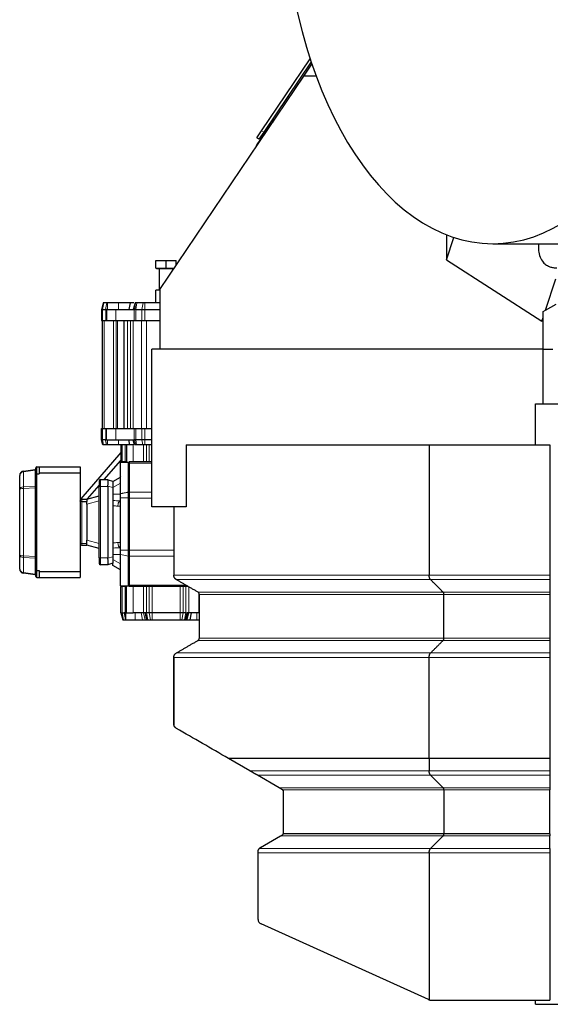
# Model space of a CAD drawing. Header units: inches. Extents: x 0 to 23760, y -13 to 16800.
# Tile 178 of 223: x 15027 to 15651, y 13390 to 14547. Entities that reach past the tile are written whole.
import ezdxf

# ---------------------------------------------------------------- set-up
doc = ezdxf.new("R2010")
doc.units = ezdxf.units.IN
doc.layers.add('254', color=7, linetype='Continuous', true_color=0xffffff)

msp = doc.modelspace()

# ---------------------------------------------------------------- linework, layer by layer
at = {"layer": '254', "color": 2, "linetype": 'Continuous', "lineweight": 25}
for p, q in [((15311.312, 14416.831), (15368.375, 14501.431)), ((15369.564, 14497.828), (15313.799, 14415.153)), ((15361.014, 14481.018), (15370.495, 14495.073)), ((15191.72, 14230.029), (15361.014, 14481.018)), ((15375.484, 14481.018), (15361.014, 14481.018)), ((15305.72, 14408.541), (15311.312, 14416.831)), ((15317.022, 14417.249), (15305.746, 14400.531)), ((15322.614, 14425.54), (15317.022, 14417.249)), ((15322.614, 14425.54), (15323.287, 14425.086)), ((15308.207, 14406.863), (15305.72, 14408.541)), ((15313.799, 14415.153), (15308.207, 14406.863)), ((15310.28, 14409.936), (15311.524, 14409.097)), ((15528.756, 14294.509), (15528.756, 14265.194)), ((15528.756, 14265.194), (15537.431, 14291.392)), ((15582.93, 14284.018), (15823.76, 14284.018)), ((15187.129, 14264.318), (15199.129, 14264.318)), ((15187.129, 14255.118), (15187.129, 14264.318)), ((15187.129, 14255.118), (15199.129, 14255.118)), ((15187.879, 14255.118), (15187.879, 14254.318)), ((15208.102, 14254.318), (15187.879, 14254.318)), ((15191.129, 14254.318), (15191.129, 14229.318)), ((15199.129, 14264.318), (15211.129, 14264.318)), ((15199.129, 14255.118), (15199.129, 14264.318)), ((15199.129, 14255.118), (15208.642, 14255.118)), ((15207.129, 14252.874), (15207.129, 14254.318)), ((15211.129, 14258.804), (15211.129, 14264.318)), ((15528.756, 14265.194), (15640.771, 14192.962)), ((15645.018, 14205.788), (15657.22, 14242.636)), ((15191.72, 14229.318), (15187.129, 14229.318)), ((15187.129, 14214.518), (15187.129, 14229.318)), ((15191.72, 14230.029), (15191.72, 14160.018)), ((15125.219, 14214.518), (15123.129, 14206.718)), ((15125.92, 14214.518), (15125.219, 14214.518)), ((15129.496, 14214.518), (15125.92, 14214.518)), ((15143.152, 14214.518), (15130.11, 14214.518)), ((15156.993, 14214.518), (15155.515, 14206.718)), ((15162.629, 14214.518), (15160.539, 14206.718)), ((15164.877, 14214.518), (15163.169, 14214.518)), ((15172.099, 14214.518), (15164.877, 14214.518)), ((15174.039, 14214.518), (15172.099, 14214.518)), ((15191.721, 14214.518), (15174.039, 14214.518)), ((15645.018, 14205.788), (15657.393, 14212.933)), ((15123.129, 14206.718), (15124.333, 14206.718)), ((15123.129, 14206.718), (15123.129, 14193.518)), ((15124.333, 14206.718), (15127.91, 14206.718)), ((15127.91, 14206.718), (15128.407, 14206.718)), ((15129.129, 14206.718), (15128.407, 14206.718)), ((15129.129, 14206.718), (15140.129, 14206.718)), ((15129.129, 14206.718), (15129.129, 14193.518)), ((15140.129, 14206.718), (15161.483, 14206.718)), ((15161.483, 14206.718), (15162.477, 14206.718)), ((15163.483, 14206.718), (15162.477, 14206.718)), ((15163.483, 14206.718), (15170.705, 14206.718)), ((15170.705, 14206.718), (15174.039, 14206.718)), ((15174.039, 14206.718), (15191.721, 14206.718)), ((15640.771, 14192.962), (15642.22, 14197.339)), ((15642.22, 14204.173), (15645.018, 14205.788)), ((15642.22, 14197.339), (15642.22, 14204.173)), ((15642.22, 14194.402), (15642.22, 14197.339)), ((15123.129, 14193.518), (15124.333, 14193.518)), ((15124.129, 14193.518), (15124.129, 14066.518)), ((15124.333, 14193.518), (15128.407, 14193.518)), ((15128.407, 14193.518), (15129.129, 14193.518)), ((15129.129, 14193.518), (15140.129, 14193.518)), ((15140.129, 14193.518), (15161.483, 14193.518)), ((15149.629, 14193.518), (15149.629, 14066.518)), ((15161.483, 14193.518), (15163.483, 14193.518)), ((15163.483, 14193.518), (15170.705, 14193.518)), ((15170.705, 14193.518), (15174.039, 14193.518)), ((15174.039, 14193.518), (15191.721, 14193.518)), ((15640.771, 14192.962), (15642.22, 14194.402)), ((15642.22, 14160.018), (15642.22, 14194.402)), ((15642.22, 14160.018), (15182.22, 14160.018)), ((15182.22, 13974.518), (15182.22, 14160.018)), ((15642.22, 14095.527), (15642.22, 14160.018)), ((15653.634, 14159.518), (15642.22, 14159.518)), ((15633.22, 14095.527), (16209.211, 14095.527)), ((15633.22, 14047.508), (15633.22, 14095.527)), ((15123.129, 14066.518), (15124.333, 14066.518)), ((15123.129, 14053.318), (15123.129, 14066.518)), ((15124.333, 14066.518), (15128.407, 14066.518)), ((15128.407, 14066.518), (15129.129, 14066.518)), ((15129.129, 14066.518), (15140.129, 14066.518)), ((15129.129, 14053.318), (15129.129, 14066.518)), ((15140.129, 14066.518), (15161.483, 14066.518)), ((15161.483, 14066.518), (15163.483, 14066.518)), ((15163.483, 14066.518), (15170.705, 14066.518)), ((15170.705, 14066.518), (15174.039, 14066.518)), ((15174.039, 14066.518), (15182.22, 14066.518)), ((15124.333, 14053.318), (15123.129, 14053.318)), ((15124.683, 14047.518), (15123.129, 14053.318)), ((15127.91, 14053.318), (15124.333, 14053.318)), ((15125.513, 14047.518), (15124.683, 14047.518)), ((15129.09, 14047.518), (15125.513, 14047.518)), ((15127.91, 14053.318), (15128.407, 14053.318)), ((15129.129, 14053.318), (15128.407, 14053.318)), ((15129.129, 14053.318), (15140.129, 14053.318)), ((15143.152, 14047.518), (15130.111, 14047.518)), ((15140.129, 14053.318), (15161.483, 14053.318)), ((15146.129, 14047.518), (15146.129, 14027.518)), ((15152.629, 14047.518), (15152.629, 14027.518)), ((15158.906, 14047.518), (15152.928, 14047.518)), ((15156.614, 14047.518), (15155.515, 14053.318)), ((15162.093, 14047.518), (15160.539, 14053.318)), ((15161.483, 14053.318), (15162.477, 14053.318)), ((15163.483, 14053.318), (15162.477, 14053.318)), ((15164.52, 14047.518), (15162.992, 14047.518)), ((15170.705, 14053.318), (15163.483, 14053.318)), ((15171.742, 14047.518), (15164.52, 14047.518)), ((15174.039, 14053.318), (15170.705, 14053.318)), ((15174.039, 14047.518), (15171.742, 14047.518)), ((15182.22, 14053.318), (15174.039, 14053.318)), ((15182.22, 14047.518), (15174.039, 14047.518)), ((15222.757, 14047.518), (15222.757, 13974.518)), ((15222.757, 14047.518), (15508.276, 14047.518)), ((15508.276, 14047.518), (15508.276, 13894.114)), ((15508.276, 14047.518), (15650.22, 14047.518)), ((15650.22, 14047.518), (15650.22, 13894.114)), ((15146.131, 14038.378), (15098.91, 13983.947)), ((15126.435, 14006.519), (15146.13, 14029.221)), ((15145.629, 13990.047), (15145.629, 14027.018)), ((15145.629, 14027.018), (15155.129, 14027.018)), ((15146.129, 14027.518), (15147.594, 14027.518)), ((15151.165, 14027.518), (15147.594, 14027.518)), ((15152.629, 14027.518), (15151.165, 14027.518)), ((15152.629, 14027.518), (15152.629, 14027.018)), ((15155.129, 13991.847), (15155.129, 14027.018)), ((15155.629, 14027.518), (15155.629, 14026.053)), ((15182.221, 14027.518), (15155.629, 14027.518)), ((15155.629, 14026.053), (15155.629, 13991.947)), ((15027.129, 13995.208), (15027.129, 14011.592)), ((15031.433, 14016.544), (15045.268, 14018.488)), ((15046.129, 14013.103), (15046.129, 14020.518)), ((15046.129, 13899.932), (15046.129, 14013.103)), ((15047.129, 14021.518), (15050.129, 14021.518)), ((15047.129, 14013.518), (15050.129, 14013.518)), ((15050.129, 14021.518), (15050.129, 14014.418)), ((15050.129, 14021.518), (15098.129, 14021.518)), ((15050.129, 14014.418), (15098.129, 14014.418)), ((15050.129, 14014.418), (15050.129, 14013.518)), ((15098.129, 14021.518), (15098.129, 14014.418)), ((15098.129, 14014.418), (15098.129, 13898.618)), ((15106.719, 13983.792), (15120.63, 13999.827)), ((15120.629, 14005.018), (15120.629, 13998.518)), ((15122.129, 14006.518), (15130.629, 14006.518)), ((15130.629, 14006.518), (15130.649, 14006.512)), ((15130.649, 14006.512), (15136.629, 14004.797)), ((15136.629, 14004.321), (15145.629, 14009.518)), ((15136.629, 14004.797), (15136.629, 13997.107)), ((15145.629, 14009.8), (15145.138, 14009.234)), ((15027.129, 13917.827), (15027.129, 13995.208)), ((15120.629, 13914.518), (15120.629, 13998.518)), ((15130.629, 13998.518), (15130.629, 13914.518)), ((15136.629, 13997.107), (15136.629, 13915.928)), ((15155.629, 13991.947), (15155.629, 13984.875)), ((15100.129, 13983.518), (15106.129, 13983.518)), ((15100.129, 13980.787), (15106.129, 13980.787)), ((15106.129, 13983.632), (15120.629, 13987.518)), ((15106.129, 13983.518), (15106.129, 13983.632)), ((15106.129, 13983.518), (15106.129, 13980.787)), ((15106.129, 13979.015), (15106.129, 13980.787)), ((15106.129, 13977.837), (15106.129, 13979.015)), ((15106.129, 13977.837), (15106.129, 13935.198)), ((15145.504, 13981.518), (15145.629, 13981.518)), ((15145.629, 13923.519), (15145.629, 13985.016)), ((15155.129, 13923.519), (15155.129, 13985.017)), ((15155.629, 13984.875), (15155.629, 13923.66)), ((15222.757, 13974.518), (15182.22, 13974.518)), ((15208.22, 13974.518), (15208.22, 13894.114)), ((15106.129, 13934.02), (15106.129, 13935.198)), ((15106.129, 13931.518), (15106.129, 13934.02)), ((15106.129, 13929.518), (15106.129, 13931.518)), ((15100.129, 13929.518), (15106.129, 13929.518)), ((15106.129, 13929.403), (15106.129, 13929.518)), ((15120.629, 13925.518), (15106.129, 13929.403)), ((15145.629, 13926.518), (15145.505, 13926.518)), ((15145.629, 13881.518), (15145.629, 13918.488)), ((15155.629, 13923.66), (15155.629, 13916.589)), ((15027.129, 13901.443), (15027.129, 13917.827)), ((15120.629, 13914.518), (15120.629, 13908.018)), ((15136.629, 13908.238), (15130.649, 13906.523)), ((15136.629, 13915.928), (15136.629, 13908.238)), ((15136.629, 13905.714), (15136.629, 13908.238)), ((15155.129, 13881.518), (15155.129, 13916.688)), ((15155.629, 13916.589), (15155.629, 13882.482)), ((15045.268, 13894.547), (15031.433, 13896.492)), ((15046.129, 13892.518), (15046.129, 13899.932)), ((15047.129, 13899.518), (15050.129, 13899.518)), ((15050.129, 13899.518), (15050.129, 13898.618)), ((15050.129, 13898.618), (15050.129, 13891.518)), ((15050.129, 13898.618), (15098.129, 13898.618)), ((15098.129, 13898.618), (15098.129, 13891.518)), ((15130.629, 13906.518), (15122.129, 13906.518)), ((15130.649, 13906.523), (15130.629, 13906.518)), ((15145.629, 13900.518), (15136.629, 13905.714)), ((15047.129, 13891.518), (15050.129, 13891.518)), ((15050.129, 13891.518), (15098.129, 13891.518)), ((15650.22, 13894.114), (15650.22, 13888.918)), ((15145.629, 13881.518), (15155.129, 13881.518)), ((15146.129, 13881.018), (15147.594, 13881.018)), ((15146.129, 13849.768), (15146.129, 13881.018)), ((15151.165, 13881.018), (15147.594, 13881.018)), ((15152.629, 13881.018), (15151.165, 13881.018)), ((15152.629, 13881.518), (15152.629, 13881.018)), ((15152.629, 13849.768), (15152.629, 13881.018)), ((15155.629, 13881.018), (15155.629, 13882.482)), ((15224.903, 13881.018), (15155.629, 13881.018)), ((15650.22, 13874.196), (15650.22, 13871.598)), ((15238.22, 13820.062), (15238.22, 13871.598)), ((15525.597, 13820.062), (15525.597, 13871.598)), ((15650.22, 13871.598), (15650.22, 13820.062)), ((15146.129, 13849.768), (15147.594, 13849.768)), ((15146.129, 13849.768), (15148.273, 13841.768)), ((15147.594, 13849.768), (15150.062, 13849.768)), ((15151.165, 13849.768), (15150.062, 13849.768)), ((15152.629, 13849.768), (15151.165, 13849.768)), ((15152.629, 13849.768), (15160.629, 13849.768)), ((15172.558, 13849.768), (15160.629, 13849.768)), ((15174.471, 13849.768), (15172.558, 13849.768)), ((15176.094, 13849.768), (15174.471, 13849.768)), ((15179.165, 13849.768), (15176.094, 13849.768)), ((15182.7, 13849.768), (15179.165, 13849.768)), ((15215.558, 13849.768), (15182.7, 13849.768)), ((15219.094, 13849.768), (15215.558, 13849.768)), ((15222.165, 13849.768), (15219.094, 13849.768)), ((15222.165, 13849.768), (15223.787, 13849.768)), ((15225.7, 13849.768), (15223.787, 13849.768)), ((15237.629, 13849.768), (15225.7, 13849.768)), ((15228.504, 13849.768), (15226.987, 13841.768)), ((15238.22, 13849.768), (15237.629, 13849.768)), ((15148.273, 13841.768), (15149.109, 13841.768)), ((15149.109, 13841.768), (15151.485, 13841.768)), ((15151.911, 13841.768), (15162.872, 13841.768)), ((15176.258, 13841.768), (15176.34, 13841.768)), ((15176.34, 13841.768), (15177.609, 13841.768)), ((15177.609, 13841.768), (15180.68, 13841.768)), ((15180.68, 13841.768), (15182.7, 13841.768)), ((15182.7, 13841.768), (15215.558, 13841.768)), ((15215.558, 13841.768), (15217.578, 13841.768)), ((15217.578, 13841.768), (15220.649, 13841.768)), ((15220.649, 13841.768), (15221.879, 13841.768)), ((15221.879, 13841.768), (15221.953, 13841.768)), ((15235.37, 13841.768), (15238.22, 13841.768)), ((15650.22, 13802.741), (15650.22, 13797.545)), ((15297.489, 13664.109), (15272.451, 13678.604)), ((15508.276, 13678.604), (15508.276, 13664.109)), ((15650.22, 13682.083), (15650.22, 13678.604)), ((15650.22, 13678.604), (15650.22, 13664.109)), ((15650.22, 13664.109), (15650.22, 13658.918)), ((15331.888, 13644.196), (15306.457, 13658.918)), ((15524.731, 13644.196), (15510.008, 13658.918)), ((15650.22, 13658.918), (15650.22, 13644.196)), ((15525.597, 13641.598), (15525.597, 13590.062)), ((15650.22, 13644.196), (15650.22, 13641.598)), ((15650.22, 13590.062), (15650.22, 13641.598)), ((15337.22, 13591.303), (15337.22, 13639.379)), ((15310.22, 13573.982), (15333.57, 13587.464)), ((15525.597, 13590.062), (15336.951, 13590.062)), ((15524.731, 13587.464), (15510.008, 13572.741)), ((15650.22, 13590.062), (15525.597, 13590.062)), ((15650.22, 13590.062), (15650.22, 13587.464)), ((15650.22, 13572.741), (15650.22, 13587.464)), ((15650.22, 13572.741), (15650.22, 13567.545)), ((15307.22, 13489.454), (15307.22, 13567.545)), ((15508.276, 13567.545), (15508.276, 13394.733)), ((15650.22, 13567.545), (15650.22, 13394.518)), ((15507.394, 13395.051), (15310.747, 13483.987)), ((15509.867, 13394.518), (15650.22, 13394.518)), ((15633.22, 13389.527), (15633.22, 13394.524)), ((15633.22, 13389.527), (16325.959, 13389.527))]:
    msp.add_line(p, q, dxfattribs=at)
at = {"layer": '254', "color": 110, "linetype": 'Continuous', "lineweight": 13}
for p, q in [((15324.424, 14430.905), (15326.34, 14429.612)), ((15311.312, 14416.831), (15313.799, 14415.153)), ((15317.695, 14416.795), (15317.022, 14417.249)), ((15125.92, 14214.518), (15124.333, 14206.718)), ((15143.152, 14214.518), (15143.152, 14206.718)), ((15163.169, 14214.518), (15162.477, 14206.718)), ((15164.877, 14214.518), (15163.483, 14206.718)), ((15172.099, 14214.518), (15170.705, 14206.718)), ((15174.039, 14214.518), (15174.039, 14206.718)), ((15124.333, 14206.718), (15124.333, 14193.518)), ((15128.407, 14206.718), (15128.407, 14193.518)), ((15140.129, 14206.718), (15140.129, 14193.518)), ((15161.483, 14206.718), (15161.483, 14193.518)), ((15163.483, 14206.718), (15163.483, 14193.518)), ((15170.705, 14206.718), (15170.705, 14193.518)), ((15174.039, 14206.718), (15174.039, 14193.518)), ((15126.472, 14193.518), (15126.472, 14066.518)), ((15137.458, 14193.518), (15137.458, 14066.518)), ((15140.286, 14193.518), (15140.286, 14066.518)), ((15142.129, 14193.518), (15142.129, 14066.518)), ((15153.629, 14193.518), (15153.629, 14066.518)), ((15157.472, 14193.518), (15157.472, 14066.518)), ((15160.301, 14193.518), (15160.301, 14066.518)), ((15170.286, 14193.518), (15170.286, 14066.518)), ((15175.943, 14193.518), (15175.943, 14066.518)), ((15124.333, 14053.318), (15124.333, 14066.518)), ((15128.407, 14053.318), (15128.407, 14066.518)), ((15140.129, 14053.318), (15140.129, 14066.518)), ((15161.483, 14053.318), (15161.483, 14066.518)), ((15163.483, 14053.318), (15163.483, 14066.518)), ((15170.705, 14053.318), (15170.705, 14066.518)), ((15174.039, 14053.318), (15174.039, 14066.518)), ((15125.513, 14047.518), (15124.333, 14053.318)), ((15143.152, 14047.518), (15143.152, 14053.318)), ((15147.594, 14047.518), (15147.594, 14027.518)), ((15151.165, 14047.518), (15151.165, 14027.518)), ((15160.629, 14047.518), (15160.629, 14027.518)), ((15162.992, 14047.518), (15162.477, 14053.318)), ((15164.52, 14047.518), (15163.483, 14053.318)), ((15171.742, 14047.518), (15170.705, 14053.318)), ((15172.558, 14047.518), (15172.558, 14027.518)), ((15174.039, 14047.518), (15174.039, 14053.318)), ((15176.094, 14047.518), (15176.094, 14027.518)), ((15179.165, 14047.518), (15179.165, 14027.518)), ((15182.221, 14026.053), (15155.629, 14026.053)), ((15045.268, 14017.618), (15031.433, 14015.674)), ((15031.433, 14015.674), (15031.433, 13998.129)), ((15045.268, 13998.935), (15045.268, 14017.618)), ((15047.129, 14021.518), (15047.129, 14013.518)), ((15047.129, 14013.518), (15047.129, 13899.518)), ((15122.129, 14006.518), (15122.129, 13998.518)), ((15145.629, 14002.589), (15136.629, 13997.393)), ((15031.433, 13998.129), (15045.268, 13998.935)), ((15045.268, 13996.834), (15031.433, 13996.029)), ((15031.433, 13996.029), (15031.433, 13917.007)), ((15045.268, 13916.201), (15045.268, 13996.834)), ((15120.629, 13998.518), (15122.129, 13998.518)), ((15122.129, 13998.518), (15122.129, 13914.518)), ((15130.629, 13998.518), (15122.129, 13998.518)), ((15136.629, 13997.107), (15130.649, 13998.822)), ((15136.629, 13989.518), (15145.629, 13989.518)), ((15182.221, 13991.947), (15155.629, 13991.947)), ((15100.129, 13983.518), (15100.129, 13980.787)), ((15100.129, 13980.787), (15100.129, 13931.518)), ((15120.629, 13981.722), (15106.129, 13977.837)), ((15145.629, 13985.016), (15155.129, 13985.017)), ((15182.221, 13984.875), (15155.629, 13984.875)), ((15145.629, 13975.518), (15142.504, 13975.518)), ((15100.129, 13931.518), (15098.129, 13931.518)), ((15100.129, 13931.518), (15106.129, 13931.518)), ((15100.129, 13929.518), (15100.129, 13931.518)), ((15106.129, 13935.198), (15120.629, 13931.313)), ((15142.505, 13932.518), (15145.629, 13932.518)), ((15145.629, 13918.518), (15136.629, 13918.518)), ((15145.629, 13918.488), (15155.129, 13916.688)), ((15208.22, 13923.66), (15155.629, 13923.66)), ((15031.433, 13917.007), (15045.268, 13916.201)), ((15031.433, 13914.906), (15031.433, 13897.362)), ((15045.268, 13914.101), (15031.433, 13914.906)), ((15045.268, 13895.417), (15045.268, 13914.101)), ((15120.629, 13914.518), (15122.129, 13914.518)), ((15122.129, 13914.518), (15130.629, 13914.518)), ((15122.129, 13906.518), (15122.129, 13914.518)), ((15130.649, 13914.213), (15136.629, 13915.928)), ((15136.629, 13912.642), (15145.629, 13907.446)), ((15208.22, 13916.589), (15155.629, 13916.589)), ((15031.433, 13897.362), (15045.268, 13895.417)), ((15047.129, 13899.518), (15047.129, 13891.518)), ((15510.008, 13888.918), (15211.22, 13888.918)), ((15650.22, 13888.918), (15510.008, 13888.918)), ((15147.594, 13849.768), (15147.594, 13881.018)), ((15151.165, 13849.768), (15151.165, 13881.018)), ((15222.367, 13882.482), (15155.629, 13882.482)), ((15160.629, 13849.768), (15160.629, 13881.018)), ((15172.558, 13849.768), (15172.558, 13881.018)), ((15176.094, 13849.768), (15176.094, 13881.018)), ((15179.165, 13849.768), (15179.165, 13881.018)), ((15182.7, 13849.768), (15182.7, 13881.018)), ((15215.558, 13849.768), (15215.558, 13881.018)), ((15219.094, 13849.768), (15219.094, 13881.018)), ((15222.165, 13849.768), (15222.165, 13881.018)), ((15225.7, 13849.768), (15225.7, 13880.558)), ((15524.731, 13874.196), (15236.72, 13874.196)), ((15237.629, 13849.768), (15237.629, 13873.343)), ((15650.22, 13874.196), (15524.731, 13874.196)), ((15525.597, 13871.598), (15238.22, 13871.598)), ((15650.22, 13871.598), (15525.597, 13871.598)), ((15147.594, 13849.768), (15149.109, 13841.768)), ((15150.803, 13849.768), (15151.623, 13841.768)), ((15151.912, 13849.768), (15151.911, 13841.768)), ((15162.873, 13849.768), (15162.872, 13841.768)), ((15169.742, 13849.768), (15171.257, 13841.768)), ((15172.535, 13849.768), (15174.678, 13841.768)), ((15172.537, 13849.768), (15174.68, 13841.768)), ((15176.094, 13849.768), (15177.609, 13841.768)), ((15179.165, 13849.768), (15180.68, 13841.768)), ((15182.7, 13849.768), (15182.7, 13841.768)), ((15215.558, 13849.768), (15215.558, 13841.768)), ((15219.094, 13849.768), (15217.578, 13841.768)), ((15222.165, 13849.768), (15220.649, 13841.768)), ((15235.371, 13849.768), (15235.37, 13841.768)), ((15524.73, 13817.464), (15236.719, 13817.464)), ((15525.597, 13820.062), (15238.22, 13820.062)), ((15650.22, 13817.464), (15524.73, 13817.464)), ((15650.22, 13820.062), (15525.597, 13820.062)), ((15510.008, 13802.741), (15211.22, 13802.741)), ((15650.22, 13802.741), (15510.008, 13802.741)), ((15508.276, 13797.545), (15208.22, 13797.545)), ((15650.22, 13797.545), (15508.276, 13797.545)), ((15508.276, 13664.109), (15297.489, 13664.109)), ((15650.22, 13664.109), (15508.276, 13664.109)), ((15510.008, 13658.918), (15306.457, 13658.918)), ((15650.22, 13658.918), (15510.008, 13658.918)), ((15524.731, 13644.196), (15331.888, 13644.196)), ((15525.597, 13641.598), (15336.239, 13641.598)), ((15650.22, 13644.196), (15524.731, 13644.196)), ((15650.22, 13641.598), (15525.597, 13641.598)), ((15524.731, 13587.464), (15333.57, 13587.464)), ((15650.22, 13587.464), (15524.731, 13587.464)), ((15510.008, 13572.741), (15308.708, 13572.741)), ((15650.22, 13572.741), (15510.008, 13572.741)), ((15307.22, 13567.545), (15508.276, 13567.545)), ((15508.276, 13567.545), (15650.22, 13567.545))]:
    msp.add_line(p, q, dxfattribs=at)
at = {"layer": '254', "color": 2, "linetype": 'Continuous', "lineweight": 25}
for centre, radius, start, end in [((15328.569, 14428.109), 5, 146, 203.480469), ((15310.72, 14397.176), 6, 146, 176.156938), ((15032.129, 14011.592), 5, 98, 180), ((15045.129, 14019.478), 1, 278, 0), ((15047.129, 14020.518), 1, 90, 180), ((15122.129, 14005.018), 1.5, 90, 180), ((15100.129, 13927.518), 2, 90, 180), ((15122.129, 13908.018), 1.5, 180, 270), ((15032.129, 13901.443), 5, 180, 262), ((15045.129, 13893.557), 1, 0, 82), ((15047.129, 13892.518), 1, 180, 270), ((15214.22, 13719.248), 6, 180, 193.038234), ((15334.22, 13639.379), 3, 47.686056, 59.932987), ((15334.22, 13639.379), 3, 0, 47.68667), ((15334.22, 13591.303), 3, 323.719687, 335.564062), ((15313.22, 13568.786), 6, 138.762188, 153.490313), ((15313.22, 13489.454), 6, 180, 245.664601), ((15509.867, 13400.518), 6, 254.626731, 270)]:
    msp.add_arc(centre, radius, start, end, dxfattribs=at)
for centre, major_axis, ratio, start_param, end_param in [((15582.93, 14714.518), (0, 430.5), 0.57357644, 0.09312407, 6.19006123), ((15047.129, 14013.103), (1, 0), 0.41421356, 1.57079633, 3.14159265), ((15129.505, 13998.518), (1.124, 7.999), 0.13529591, 4.76942591, 6.264173), ((15158.529, 13998.518), (-27.899, 0), 0.28674479, 6.24516078, 6.28318531), ((15158.529, 13914.518), (27.899, 0), 0.28674479, 3.14159265, 3.17961719), ((15129.505, 13914.518), (-1.124, 7.999), 0.13529591, 3.16060496, 4.65535205), ((15047.129, 13899.932), (1, 0), 0.41421356, 3.14159265, 4.71238898), ((15334.22, 13591.303), (-2.934, 0.625), 1, 2.92514631, 3.3516246), ((15313.22, 13568.786), (4.243, 4.243), 1, 1.30899694, 1.63645093), ((15509.867, 13400.518), (1.954, 5.673), 0.99999999, 3.04854557, 3.20496425)]:
    msp.add_ellipse(centre, major_axis=major_axis, ratio=ratio, start_param=start_param, end_param=end_param, dxfattribs=at)
at = {"layer": '254', "color": 110, "linetype": 'Continuous', "lineweight": 13}
for centre, major_axis, ratio, start_param, end_param in [((15032.129, 14011.592), (5, 0), 0.82426407, 1.71042267, 3.14159265), ((15031.851, 14013.573), (-0.418, 2.971), 0.05755184, 0, 0.77734267), ((15045.686, 14015.517), (0.418, -2.971), 0.05755184, 3.14159265, 3.91893532), ((15045.129, 14019.478), (0, 1.879), 0.53228873, 3.28121899, 4.71238898), ((15032.129, 13995.208), (5, 0), 0.58994949, 1.71042267, 3.14159265), ((15032.129, 13995.208), (5, 0), 0.16568542, 1.71042267, 3.14159265), ((15031.851, 13996.029), (-0.174, 2.995), 0.13894242, 0.78536545, 1.56270812), ((15045.686, 13996.834), (0.174, -2.995), 0.13894242, 3.92695811, 4.70430077), ((15045.129, 13998.475), (1, 0), 0.46446609, 0, 1.43116999), ((15045.129, 13998.475), (0, 1.657), 0.60355339, 3.28121899, 4.71238898), ((15145.505, 13989.518), (24.249, 0), 0.32991444, 4.33765455, 4.71235446), ((15142.505, 13989.518), (24.249, 0), 0.57735027, 4.46764547, 4.71235683), ((15142.505, 13918.518), (24.249, 0), 0.57735027, 1.57079633, 1.81553984), ((15145.505, 13932.518), (0, 6), 0.5, 1.57079633, 3.14159265), ((15145.505, 13918.518), (24.249, 0), 0.32991444, 1.57079633, 1.94553076), ((15032.129, 13917.827), (5, 0), 0.58994949, 3.14159265, 4.57276264), ((15032.129, 13917.827), (5, 0), 0.16568542, 3.14159265, 4.57276264), ((15031.851, 13917.007), (0.174, 2.995), 0.13894242, 1.57888453, 2.3562272), ((15045.686, 13916.201), (-0.174, -2.995), 0.13894242, 4.72047719, 5.49781985), ((15045.129, 13914.561), (0, 1.657), 0.60355339, 4.71238898, 6.14355897), ((15045.129, 13914.561), (1, 0), 0.46446609, 4.85201532, 6.28318531), ((15032.129, 13901.443), (5, 0), 0.82426407, 3.14159265, 4.57276264), ((15031.851, 13899.462), (0.418, 2.971), 0.05755184, 2.36424999, 3.14159265), ((15045.686, 13897.518), (-0.418, -2.971), 0.05755184, 5.50584264, 6.28318531), ((15045.129, 13893.557), (0, 1.879), 0.53228873, 4.71238898, 6.14355897)]:
    msp.add_ellipse(centre, major_axis=major_axis, ratio=ratio, start_param=start_param, end_param=end_param, dxfattribs=at)
at = {"layer": '254', "color": 2, "linetype": 'Continuous', "lineweight": 25}
for points, knots in [([(15636.941, 14283.927), (15636.766, 14281.808), (15636.637, 14277.018), (15637.625, 14269.767), (15640.626, 14263.579), (15644.465, 14259.93), (15647.512, 14258.024), (15650.541, 14256.701), (15654.583, 14255.679), (15657.071, 14255.463), (15658.331, 14255.542)], [0, 0, 0, 0, 0.11217787, 0.26135774, 0.42681008, 0.54721514, 0.60943143, 0.70227345, 0.83235337, 1, 1, 1, 1]), ([(15130.11, 14214.518), (15129.99, 14214.518), (15129.875, 14214.518), (15129.669, 14214.518), (15129.575, 14214.518), (15129.496, 14214.518)], [0, 0, 0, 0, 0.49907749, 0.49907749, 1, 1, 1, 1]), ([(15156.993, 14214.518), (15155.178, 14214.518), (15152.991, 14214.518), (15148.245, 14214.518), (15145.692, 14214.518), (15143.152, 14214.518)], [0, 0, 0, 0, 0.5, 0.5, 1, 1, 1, 1]), ([(15161.422, 14214.518), (15161.35, 14214.518), (15161.276, 14214.518), (15160.243, 14214.518), (15158.808, 14214.518), (15156.993, 14214.518)], [0, 0, 0, 0, 0.07533273, 0.07533273, 1, 1, 1, 1]), ([(15163.169, 14214.518), (15163.13, 14214.518), (15163.092, 14214.518), (15163.02, 14214.518), (15162.985, 14214.518), (15162.936, 14214.518), (15162.92, 14214.518), (15162.889, 14214.518), (15162.874, 14214.518), (15162.832, 14214.518), (15162.806, 14214.518), (15162.77, 14214.518), (15162.758, 14214.518), (15162.737, 14214.518), (15162.727, 14214.518), (15162.698, 14214.518), (15162.682, 14214.518), (15162.663, 14214.518), (15162.657, 14214.518), (15162.647, 14214.518), (15162.643, 14214.518), (15162.633, 14214.518), (15162.63, 14214.518), (15162.629, 14214.518)], [0, 0, 0, 0, 0.12654811, 0.12654811, 0.25309623, 0.25309623, 0.31637028, 0.31637028, 0.37964434, 0.37964434, 0.50619245, 0.50619245, 0.56946651, 0.56946651, 0.63274056, 0.63274056, 0.75928868, 0.75928868, 0.82256273, 0.82256273, 0.88583679, 0.88583679, 1, 1, 1, 1]), ([(15130.111, 14047.518), (15129.914, 14047.518), (15129.722, 14047.518), (15129.375, 14047.518), (15129.219, 14047.518), (15129.091, 14047.518)], [0, 0, 0, 0, 0.50042002, 0.50042002, 1, 1, 1, 1]), ([(15152.928, 14047.518), (15152.123, 14047.518), (15151.283, 14047.518), (15148.11, 14047.518), (15145.626, 14047.518), (15143.152, 14047.518)], [0, 0, 0, 0, 0.27276022, 0.27276022, 1, 1, 1, 1]), ([(15160.703, 14047.518), (15160.702, 14047.518), (15160.701, 14047.518), (15160.222, 14047.518), (15159.619, 14047.518), (15158.906, 14047.518)], [0, 0, 0, 0, 0.00168441, 0.00168441, 1, 1, 1, 1]), ([(15162.992, 14047.518), (15162.74, 14047.518), (15162.511, 14047.518), (15162.178, 14047.518), (15162.093, 14047.518), (15162.093, 14047.518)], [0, 0, 0, 0, 0.50001269, 0.50001269, 1, 1, 1, 1]), ([(15145.629, 13985.016), (15145.629, 13985.955), (15145.629, 13986.883), (15145.629, 13988.597), (15145.629, 13989.383), (15145.629, 13990.047)], [0, 0, 0, 0, 0.50003712, 0.50003712, 1, 1, 1, 1]), ([(15155.129, 13985.017), (15155.129, 13986.286), (15155.129, 13987.548), (15155.129, 13989.88), (15155.129, 13990.949), (15155.129, 13991.847)], [0, 0, 0, 0, 0.5, 0.5, 1, 1, 1, 1]), ([(15098.129, 13985.518), (15098.129, 13985.502), (15098.129, 13985.487), (15098.13, 13985.456), (15098.132, 13985.409), (15098.135, 13985.363), (15098.143, 13985.271), (15098.161, 13985.148), (15098.189, 13985.027), (15098.215, 13984.937), (15098.224, 13984.907), (15098.245, 13984.847), (15098.255, 13984.817), (15098.313, 13984.671), (15098.37, 13984.558), (15098.455, 13984.423), (15098.473, 13984.396), (15098.51, 13984.343), (15098.529, 13984.317), (15098.589, 13984.24), (15098.673, 13984.141), (15098.768, 13984.051), (15098.867, 13983.964), (15098.92, 13983.923), (15099.03, 13983.846), (15099.143, 13983.774), (15099.264, 13983.713), (15099.388, 13983.659), (15099.452, 13983.634), (15099.584, 13983.592), (15099.717, 13983.557), (15099.853, 13983.536), (15099.99, 13983.521), (15100.059, 13983.518), (15100.129, 13983.518)], [0, 0, 0, 0, 0.015625, 0.015625, 0.03125, 0.0625, 0.0625, 0.125, 0.1875, 0.1875, 0.21875, 0.21875, 0.25, 0.25, 0.375, 0.375, 0.40625, 0.40625, 0.4375, 0.4375, 0.5, 0.5625, 0.5625, 0.625, 0.625, 0.6875, 0.75, 0.75, 0.8125, 0.8125, 0.875, 0.9375, 0.9375, 1, 1, 1, 1]), ([(15100.129, 13980.787), (15100.059, 13980.787), (15099.99, 13980.788), (15099.853, 13980.795), (15099.717, 13980.805), (15099.584, 13980.822), (15099.452, 13980.842), (15099.388, 13980.854), (15099.264, 13980.88), (15099.143, 13980.909), (15099.03, 13980.943), (15098.92, 13980.981), (15098.867, 13981.001), (15098.768, 13981.042), (15098.673, 13981.086), (15098.589, 13981.134), (15098.529, 13981.172), (15098.51, 13981.185), (15098.473, 13981.21), (15098.455, 13981.223), (15098.37, 13981.29), (15098.313, 13981.345), (15098.255, 13981.418), (15098.245, 13981.433), (15098.224, 13981.462), (15098.215, 13981.477), (15098.189, 13981.522), (15098.161, 13981.583), (15098.143, 13981.645), (15098.135, 13981.691), (15098.132, 13981.715), (15098.13, 13981.738), (15098.129, 13981.754), (15098.129, 13981.762), (15098.129, 13981.77)], [0, 0, 0, 0, 0.0625, 0.0625, 0.125, 0.1875, 0.1875, 0.25, 0.25, 0.3125, 0.375, 0.375, 0.4375, 0.4375, 0.5, 0.5625, 0.5625, 0.59375, 0.59375, 0.625, 0.625, 0.75, 0.75, 0.78125, 0.78125, 0.8125, 0.8125, 0.875, 0.9375, 0.9375, 0.96875, 0.984375, 0.984375, 1, 1, 1, 1]), ([(15145.629, 13918.488), (15145.629, 13919.152), (15145.629, 13919.938), (15145.629, 13921.652), (15145.629, 13922.58), (15145.629, 13923.519)], [0, 0, 0, 0, 0.50003712, 0.50003712, 1, 1, 1, 1]), ([(15155.129, 13916.688), (15155.129, 13917.586), (15155.129, 13918.655), (15155.129, 13920.987), (15155.129, 13922.249), (15155.129, 13923.519)], [0, 0, 0, 0, 0.5, 0.5, 1, 1, 1, 1]), ([(15211.22, 13888.918), (15210.991, 13889.05), (15210.774, 13889.196), (15210.462, 13889.435), (15210.361, 13889.518), (15210.213, 13889.648), (15210.14, 13889.714), (15210.069, 13889.782), (15210.021, 13889.828), (15209.998, 13889.851), (15209.789, 13890.061), (15209.617, 13890.257), (15209.3, 13890.67), (15209.155, 13890.886), (15208.959, 13891.226), (15208.897, 13891.342), (15208.781, 13891.578), (15208.726, 13891.698), (15208.576, 13892.06), (15208.493, 13892.307), (15208.358, 13892.809), (15208.307, 13893.065), (15208.263, 13893.391), (15208.256, 13893.457), (15208.243, 13893.588), (15208.237, 13893.654), (15208.224, 13893.851), (15208.22, 13893.982), (15208.22, 13894.114)], [0, 0, 0, 0, 0.125, 0.125, 0.1875, 0.1875, 0.21875, 0.234375, 0.234375, 0.25, 0.25, 0.375, 0.375, 0.5, 0.5, 0.5625, 0.5625, 0.625, 0.625, 0.75, 0.75, 0.875, 0.875, 0.90625, 0.90625, 0.9375, 0.9375, 1, 1, 1, 1]), ([(15150.062, 13849.768), (15150.182, 13849.101), (15150.302, 13848.434), (15150.542, 13847.101), (15150.662, 13846.434), (15150.899, 13845.101), (15151.018, 13844.434), (15151.194, 13843.434), (15151.253, 13843.101), (15151.369, 13842.434), (15151.427, 13842.101), (15151.485, 13841.768)], [0, 0, 0, 0, 0.25, 0.25, 0.5, 0.5, 0.75, 0.75, 0.875, 0.875, 1, 1, 1, 1]), ([(15174.428, 13849.768), (15174.52, 13849.364), (15174.612, 13848.961), (15174.889, 13847.751), (15175.074, 13846.944), (15175.425, 13845.409), (15175.591, 13844.681), (15175.925, 13843.224), (15176.091, 13842.496), (15176.258, 13841.768)], [0, 0, 0, 0, 0.15124204, 0.15124204, 0.45372613, 0.45372613, 0.72686307, 0.72686307, 1, 1, 1, 1]), ([(15174.471, 13849.768), (15174.625, 13849.102), (15174.779, 13848.436), (15175.088, 13847.104), (15175.243, 13846.437), (15175.711, 13844.437), (15176.025, 13843.103), (15176.34, 13841.768)], [0, 0, 0, 0, 0.25, 0.25, 0.5, 0.5, 1, 1, 1, 1]), ([(15223.787, 13849.768), (15223.63, 13849.102), (15223.473, 13848.436), (15223.157, 13847.104), (15222.998, 13846.438), (15222.521, 13844.437), (15222.201, 13843.103), (15221.879, 13841.768)], [0, 0, 0, 0, 0.25, 0.25, 0.5, 0.5, 1, 1, 1, 1]), ([(15223.827, 13849.768), (15223.65, 13849.013), (15223.474, 13848.259), (15223.073, 13846.549), (15222.849, 13845.593), (15222.401, 13843.68), (15222.177, 13842.724), (15221.953, 13841.768)], [0, 0, 0, 0, 0.28282802, 0.28282802, 0.64141401, 0.64141401, 1, 1, 1, 1]), ([(15162.872, 13841.768), (15164.404, 13841.768), (15165.949, 13841.768), (15168.826, 13841.768), (15170.154, 13841.768), (15171.257, 13841.768)], [0, 0, 0, 0, 0.5, 0.5, 1, 1, 1, 1]), ([(15171.257, 13841.768), (15172.36, 13841.768), (15173.23, 13841.768), (15173.925, 13841.768), (15174.029, 13841.768), (15174.122, 13841.768)], [0, 0, 0, 0, 0.83365898, 0.83365898, 1, 1, 1, 1]), ([(15174.68, 13841.768), (15174.68, 13841.768), (15174.681, 13841.768), (15174.682, 13841.768), (15174.681, 13841.768), (15174.689, 13841.768), (15174.7, 13841.768), (15174.721, 13841.768), (15174.734, 13841.768), (15174.773, 13841.768), (15174.799, 13841.768), (15174.874, 13841.768), (15174.917, 13841.768), (15175.024, 13841.768), (15175.06, 13841.768), (15175.074, 13841.768), (15175.041, 13841.768), (15175.534, 13841.768), (15175.896, 13841.768), (15176.258, 13841.768)], [0, 0, 0, 0, 0.03861061, 0.03861061, 0.08547607, 0.08547607, 0.17920698, 0.17920698, 0.27293789, 0.27293789, 0.36666881, 0.36666881, 0.55413063, 0.55413063, 0.64786154, 0.64786154, 0.74159246, 0.74159246, 1, 1, 1, 1]), ([(15221.953, 13841.768), (15222.329, 13841.768), (15222.705, 13841.768), (15223.219, 13841.768), (15223.341, 13841.768), (15223.529, 13841.768), (15223.573, 13841.768), (15223.573, 13841.768)], [0, 0, 0, 0, 0.57841822, 0.57841822, 0.78995075, 0.78995075, 1, 1, 1, 1]), ([(15223.571, 13841.768), (15223.571, 13841.768), (15223.859, 13841.768), (15225.016, 13841.768), (15225.886, 13841.768), (15226.987, 13841.768)], [0, 0, 0, 0, 0.5, 0.5, 1, 1, 1, 1]), ([(15226.987, 13841.768), (15228.089, 13841.768), (15229.418, 13841.768), (15232.294, 13841.768), (15233.838, 13841.768), (15235.37, 13841.768)], [0, 0, 0, 0, 0.5, 0.5, 1, 1, 1, 1]), ([(15208.22, 13797.545), (15208.22, 13786.426), (15208.22, 13775.307), (15208.22, 13749.207), (15208.22, 13734.228), (15208.22, 13719.248)], [0, 0, 0, 0, 0.42603923, 0.42603923, 1, 1, 1, 1]), ([(15211.214, 13714.055), (15211.045, 13714.153), (15210.878, 13714.261), (15210.549, 13714.498), (15210.387, 13714.627), (15210.148, 13714.84), (15210.069, 13714.914), (15209.912, 13715.069), (15209.835, 13715.151), (15209.682, 13715.321), (15209.606, 13715.41), (15209.494, 13715.55), (15209.457, 13715.598), (15209.384, 13715.696), (15209.347, 13715.746), (15209.239, 13715.9), (15209.169, 13716.006), (15209.033, 13716.229), (15208.967, 13716.345), (15208.871, 13716.528), (15208.84, 13716.591), (15208.779, 13716.719), (15208.749, 13716.784), (15208.662, 13716.983), (15208.608, 13717.12), (15208.507, 13717.407), (15208.461, 13717.556), (15208.399, 13717.789), (15208.38, 13717.868), (15208.353, 13717.99), (15208.344, 13718.031), (15208.328, 13718.114), (15208.32, 13718.155), (15208.283, 13718.363), (15208.26, 13718.532), (15208.229, 13718.876), (15208.22, 13719.051), (15208.22, 13719.23)], [0, 0, 0, 0, 0.125, 0.125, 0.25, 0.25, 0.3125, 0.3125, 0.375, 0.375, 0.4375, 0.4375, 0.46875, 0.46875, 0.5, 0.5, 0.5625, 0.5625, 0.625, 0.625, 0.65625, 0.65625, 0.6875, 0.6875, 0.75, 0.75, 0.8125, 0.8125, 0.84375, 0.84375, 0.859375, 0.859375, 0.875, 0.875, 0.9375, 0.9375, 1, 1, 1, 1]), ([(15508.276, 13678.604), (15480.505, 13678.604), (15452.734, 13678.604), (15397.193, 13678.604), (15369.422, 13678.604), (15318.584, 13678.604), (15295.518, 13678.604), (15272.451, 13678.604)], [0, 0, 0, 0, 0.3532817, 0.3532817, 0.7065634, 0.7065634, 1, 1, 1, 1]), ([(15650.22, 13678.604), (15626.563, 13678.604), (15602.905, 13678.604), (15567.419, 13678.604), (15555.591, 13678.604), (15531.933, 13678.604), (15520.105, 13678.604), (15508.276, 13678.604)], [0, 0, 0, 0, 0.5, 0.5, 0.75, 0.75, 1, 1, 1, 1]), ([(15306.457, 13658.918), (15306.391, 13658.956), (15306.325, 13658.994), (15306.194, 13659.07), (15306.128, 13659.108), (15305.996, 13659.184), (15305.931, 13659.223), (15305.832, 13659.28), (15305.799, 13659.299), (15305.733, 13659.337), (15305.7, 13659.356), (15305.602, 13659.413), (15305.538, 13659.45), (15305.411, 13659.523), (15305.348, 13659.56), (15305.161, 13659.668), (15305.039, 13659.739), (15304.889, 13659.826), (15304.859, 13659.843), (15304.799, 13659.877), (15304.77, 13659.895), (15304.681, 13659.946), (15304.623, 13659.98), (15304.45, 13660.08), (15304.338, 13660.145), (15304.116, 13660.273), (15304.008, 13660.336), (15303.794, 13660.459), (15303.689, 13660.52), (15303.378, 13660.7), (15303.176, 13660.817), (15302.78, 13661.046), (15302.587, 13661.158), (15302.207, 13661.378), (15302.021, 13661.486), (15301.656, 13661.697), (15301.477, 13661.801), (15301.125, 13662.005), (15300.952, 13662.105), (15300.611, 13662.302), (15300.443, 13662.399), (15299.946, 13662.687), (15299.623, 13662.874), (15298.991, 13663.24), (15298.682, 13663.419), (15298.077, 13663.769), (15297.78, 13663.941), (15297.489, 13664.109)], [0, 0, 0, 0, 0.015625, 0.015625, 0.03125, 0.03125, 0.046875, 0.046875, 0.0546875, 0.0546875, 0.0625, 0.0625, 0.078125, 0.078125, 0.09375, 0.09375, 0.125, 0.125, 0.1328125, 0.1328125, 0.140625, 0.140625, 0.15625, 0.15625, 0.1875, 0.1875, 0.21875, 0.21875, 0.25, 0.25, 0.3125, 0.3125, 0.375, 0.375, 0.4375, 0.4375, 0.5, 0.5, 0.5625, 0.5625, 0.625, 0.625, 0.75, 0.75, 0.875, 0.875, 1, 1, 1, 1]), ([(15335.723, 13641.975), (15335.596, 13642.049), (15335.467, 13642.123), (15335.204, 13642.276), (15335.071, 13642.353), (15334.797, 13642.512), (15334.657, 13642.593), (15334.441, 13642.717), (15334.369, 13642.76), (15334.221, 13642.845), (15334.146, 13642.888), (15333.994, 13642.977), (15333.916, 13643.021), (15333.76, 13643.112), (15333.68, 13643.158), (15333.517, 13643.252), (15333.434, 13643.3), (15333.264, 13643.399), (15333.177, 13643.449), (15332.999, 13643.553), (15332.907, 13643.606), (15332.789, 13643.674), (15332.765, 13643.688), (15332.717, 13643.715), (15332.693, 13643.73), (15332.62, 13643.772), (15332.571, 13643.8), (15332.471, 13643.858), (15332.42, 13643.887), (15332.317, 13643.947), (15332.265, 13643.977), (15332.198, 13644.016), (15332.185, 13644.024), (15332.158, 13644.039), (15332.144, 13644.047), (15332.103, 13644.071), (15332.076, 13644.087), (15331.995, 13644.134), (15331.941, 13644.165), (15331.888, 13644.196)], [0, 0, 0, 0, 0.125, 0.125, 0.25, 0.25, 0.375, 0.375, 0.4375, 0.4375, 0.5, 0.5, 0.5625, 0.5625, 0.625, 0.625, 0.6875, 0.6875, 0.75, 0.75, 0.8125, 0.8125, 0.828125, 0.828125, 0.84375, 0.84375, 0.875, 0.875, 0.90625, 0.90625, 0.9375, 0.9375, 0.9453125, 0.9453125, 0.953125, 0.953125, 0.96875, 0.96875, 1, 1, 1, 1]), ([(15336.239, 13641.598), (15336.159, 13641.671), (15336.075, 13641.739), (15335.902, 13641.865), (15335.813, 13641.923), (15335.723, 13641.975)], [0, 0, 0, 0, 0.5, 0.5, 1, 1, 1, 1]), ([(15333.57, 13587.464), (15333.623, 13587.494), (15333.676, 13587.525), (15333.782, 13587.586), (15333.835, 13587.616), (15333.914, 13587.662), (15333.941, 13587.677), (15333.993, 13587.708), (15334.019, 13587.723), (15334.096, 13587.767), (15334.146, 13587.796), (15334.246, 13587.853), (15334.294, 13587.882), (15334.367, 13587.923), (15334.391, 13587.937), (15334.438, 13587.965), (15334.462, 13587.978), (15334.579, 13588.046), (15334.669, 13588.098), (15334.843, 13588.198), (15334.928, 13588.248), (15335.095, 13588.344), (15335.176, 13588.39), (15335.336, 13588.483), (15335.414, 13588.528), (15335.569, 13588.617), (15335.645, 13588.661), (15335.72, 13588.705)], [0, 0, 0, 0, 0.0625, 0.0625, 0.125, 0.125, 0.15625, 0.15625, 0.1875, 0.1875, 0.25, 0.25, 0.3125, 0.3125, 0.34375, 0.34375, 0.375, 0.375, 0.5, 0.5, 0.625, 0.625, 0.75, 0.75, 0.875, 0.875, 1, 1, 1, 1]), ([(15335.72, 13588.705), (15335.843, 13588.776), (15335.964, 13588.857), (15336.198, 13589.043), (15336.312, 13589.146), (15336.472, 13589.319), (15336.523, 13589.379), (15336.598, 13589.473), (15336.622, 13589.505), (15336.67, 13589.571), (15336.693, 13589.604), (15336.805, 13589.771), (15336.884, 13589.914), (15336.951, 13590.062)], [0, 0, 0, 0, 0.25, 0.25, 0.5, 0.5, 0.625, 0.625, 0.6875, 0.6875, 0.75, 0.75, 1, 1, 1, 1]), ([(15307.22, 13568.786), (15307.22, 13568.996), (15307.231, 13569.203), (15307.273, 13569.608), (15307.304, 13569.807), (15307.385, 13570.196), (15307.434, 13570.387), (15307.507, 13570.619), (15307.522, 13570.665), (15307.553, 13570.757), (15307.569, 13570.802), (15307.618, 13570.937), (15307.652, 13571.025), (15307.76, 13571.281), (15307.838, 13571.444), (15308.002, 13571.753), (15308.088, 13571.899), (15308.22, 13572.104), (15308.265, 13572.171), (15308.333, 13572.267), (15308.355, 13572.298), (15308.4, 13572.36), (15308.423, 13572.39), (15308.535, 13572.537), (15308.623, 13572.644), (15308.708, 13572.741)], [0, 0, 0, 0, 0.125, 0.125, 0.25, 0.25, 0.375, 0.375, 0.40625, 0.40625, 0.4375, 0.4375, 0.5, 0.5, 0.625, 0.625, 0.75, 0.75, 0.8125, 0.8125, 0.84375, 0.84375, 0.875, 0.875, 1, 1, 1, 1]), ([(15307.22, 13567.545), (15307.22, 13567.76), (15307.22, 13567.97), (15307.22, 13568.281), (15307.22, 13568.383), (15307.22, 13568.536), (15307.22, 13568.586), (15307.22, 13568.687), (15307.22, 13568.737), (15307.22, 13568.786)], [0, 0, 0, 0, 0.5, 0.5, 0.75, 0.75, 0.875, 0.875, 1, 1, 1, 1])]:
    msp.add_open_spline(points, degree=3, knots=knots, dxfattribs=at)
at = {"layer": '254', "color": 110, "linetype": 'Continuous', "lineweight": 13}
for points, degree in [([(15129.496, 14214.518), (15128.968, 14211.918), (15128.44, 14209.318), (15127.913, 14206.718)], 3), ([(15130.11, 14214.518), (15130.11, 14206.718)], 1), ([(15129.09, 14047.518), (15127.91, 14053.318)], 1), ([(15130.111, 14047.518), (15130.111, 14053.318)], 1), ([(15145.629, 13990.047), (15155.129, 13991.847)], 1), ([(15145.629, 13923.519), (15155.129, 13923.519)], 1), ([(15208.22, 13894.114), (15508.276, 13894.114)], 1), ([(15508.276, 13894.114), (15650.22, 13894.114)], 1)]:
    msp.add_open_spline(points, degree=degree, dxfattribs=at)
msp.add_open_spline([(15145.504, 13981.518), (15145.308, 13981.518), (15145.111, 13981.479), (15144.726, 13981.326), (15144.537, 13981.211), (15144.175, 13980.911), (15144.001, 13980.725), (15143.674, 13980.288), (15143.522, 13980.038), (15143.244, 13979.483), (15143.119, 13979.177), (15142.901, 13978.524), (15142.807, 13978.176), (15142.657, 13977.451), (15142.6, 13977.073), (15142.523, 13976.303), (15142.504, 13975.91), (15142.504, 13975.518)], degree=3, knots=[0, 0, 0, 0, 0.125, 0.125, 0.25, 0.25, 0.375, 0.375, 0.5, 0.5, 0.625, 0.625, 0.75, 0.75, 0.875, 0.875, 1, 1, 1, 1], dxfattribs=at)
at = {"layer": '254', "color": 2, "linetype": 'Continuous', "lineweight": 25}
for points, weights in [([(15211.22, 13888.918), (15208.22, 13890.65), (15208.22, 13894.114)], [1, 0.866025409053, 1]), ([(15510.008, 13888.918), (15508.276, 13890.65), (15508.276, 13894.114)], [1, 0.866025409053, 1]), ([(15238.22, 13871.598), (15238.22, 13873.33), (15236.72, 13874.196)], [1, 0.866025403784, 1]), ([(15525.597, 13871.598), (15525.597, 13873.33), (15524.731, 13874.196)], [1, 0.866025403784, 1]), ([(15236.719, 13817.464), (15238.219, 13818.33), (15238.22, 13820.062)], [1, 0.866025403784, 1]), ([(15524.73, 13817.464), (15525.596, 13818.33), (15525.597, 13820.062)], [1, 0.866025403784, 1]), ([(15650.22, 13820.062), (15650.22, 13818.33), (15650.22, 13817.464)], [1, 0.866025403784, 1]), ([(15208.22, 13797.545), (15208.22, 13801.009), (15211.22, 13802.741)], [1, 0.866025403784, 1]), ([(15508.276, 13797.545), (15508.276, 13801.009), (15510.008, 13802.741)], [1, 0.866025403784, 1]), ([(15510.008, 13658.918), (15508.278, 13660.648), (15508.276, 13664.109)], [1, 0.866133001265, 0.999784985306]), ([(15525.597, 13641.598), (15525.597, 13643.33), (15524.731, 13644.196)], [1, 0.866025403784, 1]), ([(15524.731, 13587.464), (15525.597, 13588.33), (15525.597, 13590.062)], [1, 0.86602540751, 1]), ([(15508.276, 13567.545), (15508.276, 13571.009), (15510.008, 13572.741)], [1, 0.866025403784, 1])]:
    msp.add_rational_spline(points, weights, degree=2, dxfattribs=at)
for points, degree in [([(15236.72, 13874.196), (15223.97, 13881.557), (15211.22, 13888.918)], 2), ([(15524.731, 13874.196), (15517.369, 13881.557), (15510.008, 13888.918)], 2), ([(15650.22, 13888.918), (15650.22, 13881.557), (15650.22, 13874.196)], 2), ([(15223.573, 13841.768), (15225.717, 13849.768)], 1), ([(15151.485, 13841.768), (15151.528, 13841.768), (15151.574, 13841.768), (15151.623, 13841.768)], 3), ([(15151.623, 13841.768), (15151.712, 13841.768), (15151.81, 13841.768), (15151.911, 13841.768)], 3), ([(15211.22, 13802.741), (15223.97, 13810.102), (15236.719, 13817.464)], 2), ([(15510.008, 13802.741), (15517.369, 13810.102), (15524.73, 13817.464)], 2), ([(15650.22, 13817.464), (15650.22, 13810.102), (15650.22, 13802.741)], 2), ([(15208.22, 13719.239), (15208.22, 13758.392), (15208.22, 13797.545)], 2), ([(15508.276, 13678.604), (15508.276, 13738.075), (15508.276, 13797.545)], 2), ([(15650.22, 13797.545), (15650.22, 13739.814), (15650.22, 13682.083)], 2), ([(15272.451, 13678.604), (15252.039, 13690.421), (15231.626, 13702.238), (15211.214, 13714.055)], 3)]:
    msp.add_open_spline(points, degree=degree, dxfattribs=at)

doc.saveas('drawing.dxf')
